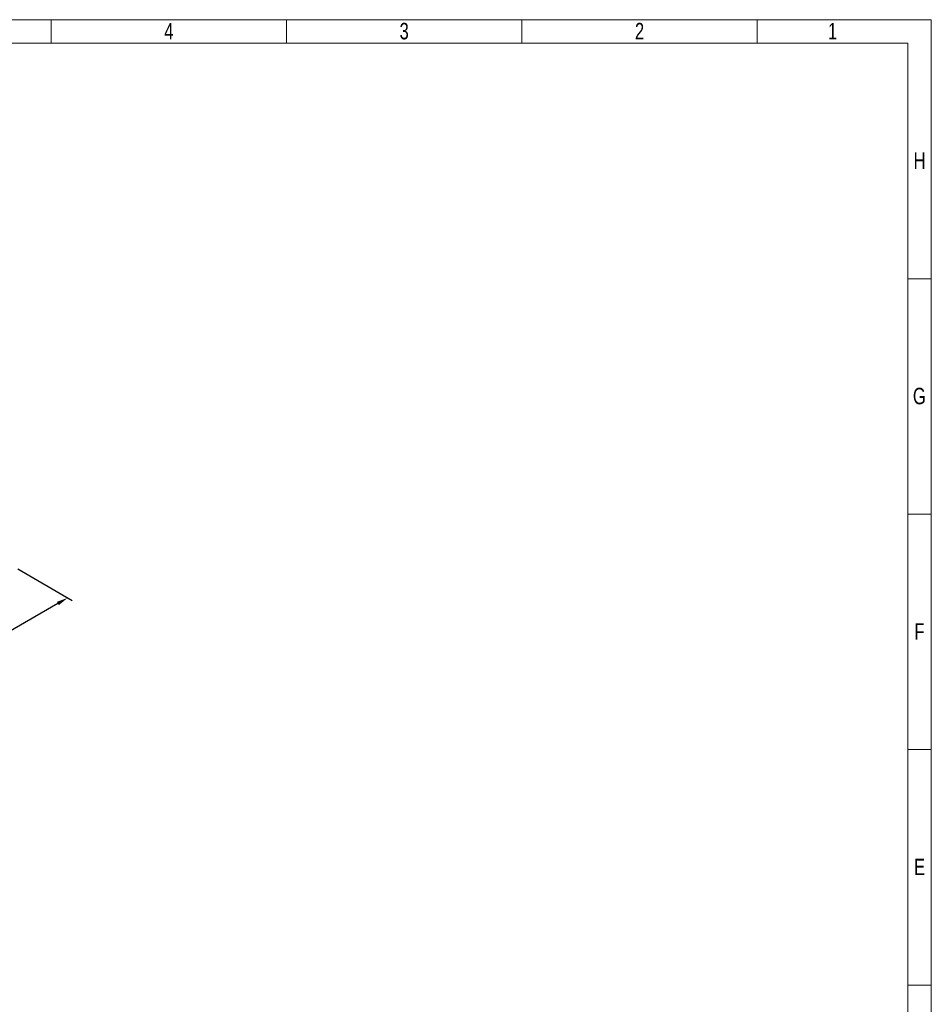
# Model space of a CAD drawing. Header units: millimetres. Extents: x 0 to 594, y 0 to 424.
# Tile 14 of 14: x 394 to 594, y 208 to 424. Entities that reach past the tile are written whole.
import ezdxf

# ---------------------------------------------------------------- set-up
doc = ezdxf.new("R2010")
doc.units = ezdxf.units.MM
doc.header["$LTSCALE"] = 0.25
doc.layers.add('Dimension', color=1, linetype='Continuous')
doc.styles.add('AdskIsoMetric', font='romans.shx', dxfattribs={"width": 0.8, "height": 2.5})
doc.styles.add('AdskIsoMetric-30', font='romans.shx', dxfattribs={"width": 0.8, "height": 2.5})
doc.styles.add('SLDTEXTSTYLE3', font='TXT', dxfattribs={"width": 0.75})
doc.dimstyles.new('AdskIsoMetric', dxfattribs={"dimtxt": 2.5, "dimasz": 2.5, "dimexe": 1, "dimexo": 2, "dimgap": 0.8, "dimtad": 1, "dimdec": 0, "dimrnd": 1, "dimzin": 0, "dimdsep": 46, "dimtxsty": 'AdskIsoMetric', "dimcen": 0, "dimclrt": 7, "dimadec": 0, "dimazin": 0, "dimtfac": 1, "dimtdec": 0, "dimtmove": 1, "dimatfit": 3, "dimfxl": 1, "dimtfill": 1, "dimfrac": 2, "dimtolj": 1, "dimtzin": 0, "dimarcsym": 0})

# ---------------------------------------------------------------- blocks, each defined once
blk = doc.blocks.new('*D19')
at = {"layer": 'Defpoints', "color": 0, "transparency": 16777216}
for p in [(391.13, 304.73), (317.29, 262.09), (330.28, 254.59)]:
    blk.add_point(p, dxfattribs=at)
at = {"layer": 'Dimension', "color": 0, "lineweight": -2, "transparency": 16777216}
for p, q in [((393.13, 303.57), (405.12, 296.65)), ((401.96, 295.98), (332.45, 255.84)), ((319.29, 260.94), (331.28, 254.02))]:
    blk.add_line(p, q, dxfattribs=at)
at = {"layer": 'Dimension', "color": 0, "transparency": 16777216}
for points in [[(401.75, 296.34), (402.17, 295.62), (404.12, 297.23)], [(332.24, 256.21), (332.65, 255.48), (330.28, 254.59)]]:
    blk.add_solid(points, dxfattribs=at)
at = {"layer": 'Dimension', "color": 7, "transparency": 16777216, "insert": (364.96, 277.2), "char_height": 2.5, "attachment_point": 5, "rotation": 30, "style": 'AdskIsoMetric-30', "bg_fill": 3, "box_fill_scale": 1.1, "bg_fill_color": 256, "bg_fill_true_color": 13158600, "bg_fill_transparency": 0}
blk.add_mtext('\\A1;5677', dxfattribs=at)
blk = doc.blocks.new('cajetin')
at = {"color": 7, "linetype": 'Continuous', "lineweight": 18}
for p, q in [((0, 615), (861, 615)), ((580.5, 607.5), (580.5, 615)), ((655.5, 607.5), (655.5, 615)), ((730.5, 607.5), (730.5, 615)), ((805.5, 607.5), (805.5, 615)), ((861, 615), (861, 0)), ((7.5, 607.5), (853.5, 607.5)), ((853.5, 607.5), (853.5, 7.5)), ((853.5, 532.5), (861, 532.5)), ((853.5, 457.5), (861, 457.5)), ((853.5, 382.5), (861, 382.5)), ((853.5, 307.5), (861, 307.5)), ((853.5, 307.5), (853.5, 307.5))]:
    blk.add_line(p, q, dxfattribs=at)
at = {"color": 7, "linetype": 'Continuous', "lineweight": 0, "char_height": 5.25, "attachment_point": 2, "style": 'SLDTEXTSTYLE3'}
for s, insert in [('4', (618.01, 613.99)), ('3', (693.01, 613.99)), ('2', (768.01, 613.99)), ('1', (829.51, 613.99)), ('H', (857.25, 572.74)), ('G', (857.18, 497.74)), ('F', (857.21, 422.74)), ('E', (857.24, 347.74))]:
    blk.add_mtext(s, dxfattribs=dict(at, insert=insert))

msp = doc.modelspace()

# ---------------------------------------------------------------- dimensions: what is measured, and where the dimension line sits
at = {"layer": 'Dimension'}
dim = msp.add_linear_dim(base=(330.2815, 254.5942), p1=(391.1314, 304.7259), p2=(317.2911, 262.0942), angle=210, text='5677', dimstyle='AdskIsoMetric', override={"dimtad": 0, "dimlfac": 66.579325, "dimtxsty": 'AdskIsoMetric-30', "dimse1": 0, "dimse2": 0, "dimsd1": 0, "dimsd2": 0, "dimtmove": 1}, dxfattribs=at)
dim.commit()
dim.dimension.update_dxf_attribs({"geometry": '*D19', "text_midpoint": (364.9618, 277.2032), "dimtype": 160})

# ---------------------------------------------------------------- next in the draw order: block references
at = {"xscale": 0.689895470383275, "yscale": 0.689895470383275, "zscale": 0.689895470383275}
msp.add_blockref('cajetin', (0, 0), dxfattribs=at)

doc.saveas('drawing.dxf')
